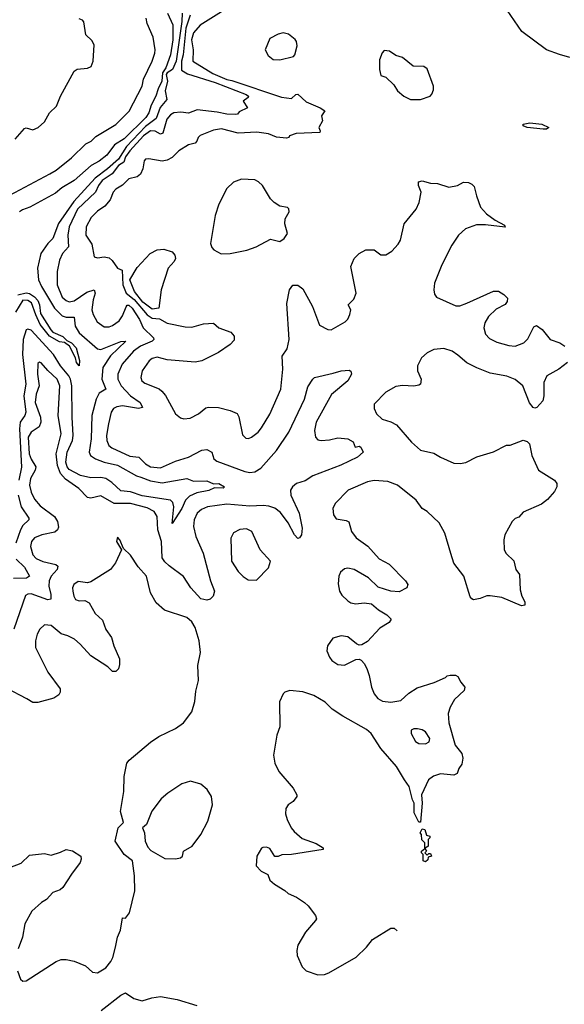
# Model space of a CAD drawing. Extents: x 1468344 to 1613994, y 525695 to 643861.
# Tile 152 of 256: x 1559575 to 1562862, y 545329 to 551276. Entities that reach past the tile are written whole.
import ezdxf

# ---------------------------------------------------------------- set-up
doc = ezdxf.new("R2010")
doc.units = 0

msp = doc.modelspace()

# ---------------------------------------------------------------- linework, layer by layer
at = {"layer": '0CON10XD'}
for points in [[(1560555.8, 551315), (1560554.5, 551265), (1560519.4, 551025), (1560497.8, 550975), (1560466.1, 550955), (1560460.4, 550945), (1560468.3, 550905), (1560453, 550847), (1560463, 550795), (1560423.2, 550746.8), (1560399.6, 550680.4), (1560335, 550630.8), (1560220.3, 550509.7), (1560170.9, 550435), (1560105, 550375.4), (1560030.4, 550319.6), (1559901.2, 550178.8), (1559808.7, 550045), (1559775.3, 549955), (1559745, 549924.1), (1559703.6, 549865), (1559683.1, 549775), (1559689.2, 549705), (1559706.7, 549665), (1559784.8, 549535), (1559832.2, 549487.8), (1559855, 549480.4), (1559905, 549478.9), (1559910, 549425), (1559934.7, 549385), (1560045, 549288), (1560065, 549285.3), (1560185, 549333.1), (1560216, 549335), (1560123.1, 549246.9), (1560077.8, 549175), (1560071.1, 549105), (1560095.4, 549045), (1560055, 549020), (1560036.4, 548983.6), (1560011.7, 548885), (1560005.9, 548745), (1559994.3, 548665), (1560002.8, 548645), (1560033.1, 548625), (1560085, 548604.8), (1560165.1, 548585.1), (1560281.2, 548521.2), (1560306.4, 548513.6), (1560365, 548491.2), (1560435, 548479.1), (1560585, 548504.4), (1560625, 548490), (1560705, 548492), (1560745, 548472.5), (1560777.5, 548475), (1560812.5, 548455), (1560803, 548447), (1560750.7, 548449.3), (1560717.2, 548432.8), (1560645, 548418.7), (1560600.6, 548399.4), (1560576.3, 548373.7), (1560554.6, 548325), (1560495, 548233.3), (1560506.7, 548335), (1560499.8, 548359.8), (1560485.2, 548375.2), (1560315, 548400), (1560243.7, 548423.7), (1560185, 548430.2), (1560131.9, 548481.9), (1560095, 548504.8), (1560065, 548510.5), (1560005, 548508.7), (1559943.1, 548523.1), (1559875, 548559.4), (1559862.4, 548575), (1559854, 548604), (1559862.2, 548665), (1559893.6, 548735), (1559898.8, 548765), (1559891.5, 548875), (1559890.9, 549065), (1559882.8, 549105), (1559873, 549125), (1559820.8, 549185), (1559779, 549255), (1559645, 549400.3), (1559625, 549407.9), (1559615, 549402.2), (1559596, 549344), (1559593.3, 549255), (1559613.3, 549075), (1559601.1, 549005), (1559611.5, 548905), (1559606.6, 548885), (1559578.5, 548845), (1559574.7, 548805), (1559586.4, 548573.6), (1559570.4, 548495)], [(1560467.4, 551315), (1560499, 551245), (1560500.2, 551155), (1560485.1, 551064.9), (1560457.5, 550985), (1560437, 550955), (1560432.8, 550905), (1560410.5, 550859.5), (1560398.1, 550815), (1560369.8, 550760.2), (1560355, 550714.7), (1560336.4, 550685), (1560205, 550556.8), (1560148.4, 550521.6), (1560101.7, 550458.3), (1560055, 550422.4), (1560006.4, 550395), (1559905, 550305.2), (1559829.6, 550260.4), (1559792.2, 550227.8), (1559635.7, 550144.3), (1559592.2, 550127.8), (1559574.3, 550115.7)], [(1560808.9, 551335), (1560665, 551243.6), (1560625, 551196.9), (1560613, 551155), (1560621.9, 551095), (1560620.8, 551025), (1560741.2, 550951.2), (1560825, 550914.9), (1560855, 550909.8), (1561155, 550808.6), (1561215, 550801.1), (1561242.1, 550825), (1561255, 550826.8), (1561305, 550780.8), (1561388.6, 550745), (1561416.2, 550725), (1561396.2, 550695), (1561403.8, 550665), (1561380, 550625), (1561388.8, 550605), (1561386.7, 550595), (1561245, 550590), (1561204.1, 550575.9), (1561200, 550565), (1561185, 550560), (1561125, 550567.5), (1561076.6, 550586.6), (1561006.4, 550596.4), (1560895, 550590.7), (1560793.7, 550616.3), (1560745, 550608.5), (1560665, 550576.7), (1560652.5, 550565), (1560645, 550543.3), (1560635, 550531.2), (1560595, 550520), (1560535, 550484), (1560495.5, 550444.5), (1560465, 550427.1), (1560435, 550421.4), (1560355, 550435.8), (1560335, 550433.8), (1560325.9, 550424.1), (1560318.2, 550375), (1560305, 550343.3), (1560285, 550328.2), (1560235, 550315.6), (1560195, 550277.5), (1560155, 550253.1), (1560140.5, 550235), (1560121.3, 550188.7), (1560090, 550150), (1560045, 550119.6), (1560007.3, 550082.7), (1559977.5, 550025), (1559973.9, 549975), (1560010.2, 549920.2), (1560024.2, 549845), (1560045, 549837.5), (1560085.5, 549844.5), (1560115, 549837.8), (1560132.6, 549822.6), (1560165, 549776.2), (1560193, 549763), (1560198.8, 549675), (1560217.9, 549625), (1560266, 549586), (1560344.2, 549494.2), (1560375.6, 549474.4), (1560419.7, 549469.7), (1560465, 549443.1), (1560575, 549420.5), (1560615, 549420), (1560685, 549439.2), (1560745, 549443.3), (1560777.5, 549415), (1560848.8, 549388.8), (1560870, 549365), (1560869.5, 549340.5), (1560846.2, 549315), (1560775, 549265.7), (1560675, 549215.5), (1560635, 549208.5), (1560465, 549221.1), (1560405, 549238.2), (1560375, 549229.1), (1560356.9, 549215), (1560314.4, 549155), (1560306.9, 549115), (1560312.5, 549095), (1560330.8, 549080.8), (1560416.3, 549046.3), (1560433.3, 549033.3), (1560455, 549006.7), (1560515, 548896.7), (1560545, 548871.2), (1560565.9, 548865.9), (1560605, 548870), (1560655, 548895.8), (1560698.9, 548931.1), (1560715, 548935.8), (1560775, 548933.3), (1560846.4, 548916.4), (1560887.4, 548897.4), (1560897.6, 548877.6), (1560919.5, 548769.5), (1560939.5, 548749.5), (1560956.4, 548746.4), (1560975, 548754), (1561014, 548785), (1561035, 548812), (1561085.4, 548894.6), (1561151.4, 549045), (1561164.4, 549165), (1561159.5, 549245), (1561190.7, 549289.3), (1561202.1, 549345), (1561188.6, 549561.4), (1561204.2, 549645), (1561225, 549673.3), (1561255, 549672), (1561285, 549650), (1561342, 549545), (1561385, 549431.2), (1561435, 549406), (1561455, 549403.1), (1561539.1, 549450.9), (1561555, 549466.7), (1561568.8, 549495), (1561573.3, 549525), (1561557.5, 549555), (1561592.3, 549587.7), (1561605.7, 549625), (1561574.4, 549785), (1561594.3, 549835), (1561623.8, 549865), (1561665, 549885.8), (1561715, 549886.2), (1561756.1, 549856.1), (1561785, 549856.2), (1561821.2, 549878.8), (1561858.8, 549921.2), (1561873.8, 549945), (1561896.4, 550043.6), (1561968.8, 550131.2), (1561987, 550173), (1561998.8, 550235), (1561982, 550275), (1561982.5, 550297.5), (1562005, 550302.9), (1562055, 550289.2), (1562097.7, 550287.7), (1562165, 550264), (1562217.5, 550275), (1562255, 550296), (1562285, 550292.5), (1562305, 550282.5), (1562318, 550268), (1562331.7, 550211.7), (1562357.5, 550145), (1562393.8, 550103.8), (1562445, 550065.8), (1562502.5, 550035), (1562505, 550022.5), (1562387.4, 550037.4), (1562333, 550037), (1562267.1, 550012.9), (1562224.5, 549975), (1562184.6, 549915), (1562123.6, 549795), (1562080, 549685), (1562074.5, 549644.5), (1562079.1, 549619.1), (1562090.9, 549600.9), (1562207.7, 549547.7), (1562231.2, 549548.8), (1562275, 549564.2), (1562435, 549636.2), (1562465, 549636), (1562497.3, 549617.3), (1562520, 549595), (1562518, 549575), (1562505, 549556.2), (1562452.1, 549527.9), (1562405.4, 549484.6), (1562383.9, 549446.1), (1562377.8, 549415), (1562387, 549377), (1562410.9, 549350.9), (1562455, 549328.5), (1562528.5, 549308.5), (1562565.4, 549304.6), (1562618, 549325), (1562642.1, 549347.9), (1562679.5, 549420.5), (1562695, 549428.8), (1562728.8, 549405), (1562776.7, 549345), (1562835, 549324.3), (1562865, 549304)], [(1562895, 551047.8), (1562834.2, 551065.8), (1562754.3, 551094.3), (1562607.1, 551205), (1562495.5, 551365.5)], [(1559485, 550200.2), (1559757.6, 550345), (1559795, 550367.8), (1559888, 550442), (1559974, 550526), (1560006.3, 550543.7), (1560035, 550570.6), (1560156, 550644), (1560236.3, 550723.7), (1560315.3, 550874.7), (1560322.8, 550917.2), (1560374.5, 551025), (1560391, 551075), (1560394, 551095), (1560380.8, 551170.8), (1560344.2, 551254.2), (1560339.3, 551285)], [(1560605, 551303.6), (1560579, 551225), (1560562.9, 551065), (1560552, 551025), (1560551.9, 550971.9), (1560589.1, 550949.1), (1560755, 550896.2), (1560942.9, 550825), (1560956.2, 550815), (1560953.8, 550806.2), (1560923.3, 550785), (1560951.2, 550745), (1560899.5, 550720.5), (1560890, 550705), (1560876.8, 550703.2), (1560825, 550705.4), (1560768.3, 550718.3), (1560647, 550733), (1560595, 550711.4), (1560548.2, 550718.2), (1560505, 550713.4), (1560485, 550701.3), (1560463.5, 550675), (1560439.5, 550590.5), (1560425, 550584.7), (1560392.5, 550602.5), (1560365, 550605.5), (1560322.5, 550575), (1560239.5, 550485), (1560215, 550448.7), (1560203.1, 550416.9), (1560171.7, 550395), (1560133.7, 550346.3), (1560072.8, 550305), (1560050.4, 550275), (1560032.9, 550235), (1559925, 550132.6), (1559874.3, 550025), (1559866, 549975), (1559870, 549905), (1559833.9, 549865), (1559816.6, 549825), (1559801.2, 549755), (1559800.9, 549675), (1559831.5, 549601.5), (1559855, 549580.9), (1559875, 549572.9), (1559905, 549577.5), (1559980.1, 549629.9), (1560025.6, 549645), (1560030.5, 549625), (1560018.3, 549585), (1560011.2, 549525), (1560019.2, 549495), (1560042.2, 549452.2), (1560085, 549421.2), (1560115, 549420.4), (1560135, 549428.8), (1560175, 549457.8), (1560195, 549488.5), (1560217.5, 549542.5), (1560225, 549551.2), (1560235, 549551.9), (1560253.5, 549535), (1560298.7, 549465), (1560320.3, 549415), (1560384, 549355), (1560385.5, 549345), (1560374.6, 549335), (1560303.9, 549305), (1560261.9, 549275), (1560193.5, 549195), (1560167.4, 549135), (1560167.8, 549105), (1560187.1, 549065), (1560245, 549004.7), (1560302.3, 548965), (1560317.1, 548935), (1560292, 548928), (1560195, 548943.7), (1560161.4, 548938.6), (1560141.6, 548928.4), (1560127.3, 548905), (1560111.8, 548835), (1560100, 548765), (1560101.8, 548735), (1560113.6, 548705), (1560130.6, 548690.6), (1560239.6, 548640.4), (1560295, 548633.8), (1560335, 548593.2), (1560365, 548576), (1560425, 548569.7), (1560515, 548609.6), (1560595, 548634.5), (1560675, 548675.4), (1560705, 548680), (1560734.5, 548665), (1560747.8, 548625), (1560765, 548610.4), (1560935, 548547.6), (1560965, 548542.1), (1560995, 548545.3), (1561031.7, 548568.3), (1561125, 548674.5), (1561199.6, 548785), (1561294.1, 548985), (1561315, 549058.8), (1561343.8, 549106.2), (1561355, 549115.6), (1561467.9, 549142.1), (1561515, 549155.6), (1561565, 549158.8), (1561573.6, 549153.6), (1561578, 549135), (1561555.4, 549094.6), (1561456.8, 549013.2), (1561365.4, 548845), (1561354.6, 548795), (1561360, 548755), (1561375, 548738.8), (1561395, 548734.2), (1561445, 548738.1), (1561495, 548751.4), (1561555, 548744.2), (1561587.7, 548727.7), (1561600, 548695), (1561625, 548700), (1561635, 548693.8), (1561649.2, 548665), (1561615, 548633.1), (1561513.8, 548585), (1561345, 548520.5), (1561297.9, 548492.1), (1561245.7, 548475), (1561221.1, 548455), (1561210.9, 548435), (1561212, 548405), (1561263.1, 548295), (1561279.6, 548205), (1561275.8, 548164.2), (1561265, 548146.7), (1561255, 548143.3), (1561235, 548164), (1561196.8, 548236.8), (1561149.2, 548299.2), (1561115, 548325.4), (1561078.8, 548338.8), (1561045, 548342.9), (1560965, 548338), (1560825, 548349.5), (1560708.8, 548335), (1560672.2, 548317.8), (1560647.5, 548295), (1560629.2, 548255), (1560624.7, 548215), (1560638.8, 548155), (1560682.4, 548055), (1560727, 547887), (1560750.4, 547825), (1560743.9, 547795), (1560725, 547777.2), (1560705, 547769.5), (1560668.7, 547778.7), (1560609.1, 547845), (1560565, 547912.5), (1560477.1, 547977.1), (1560451.3, 548001.3), (1560436, 548026), (1560432.1, 548125), (1560409.7, 548195), (1560404.7, 548274.7), (1560387.5, 548305), (1560345, 548328.3), (1560245, 548355.2), (1560145, 548353.3), (1560065, 548400), (1560005, 548387.1), (1559985, 548390.8), (1559932.5, 548445), (1559851.3, 548501.3), (1559822, 548535), (1559802.9, 548582.9), (1559794.8, 548655), (1559825.3, 548775), (1559808.4, 548885), (1559818.1, 549065), (1559801.6, 549105), (1559745, 549158.5), (1559705, 549204), (1559695, 549208.8), (1559685, 549200), (1559682.2, 549135), (1559692.9, 549065), (1559675.8, 549015), (1559669.2, 548965), (1559700.3, 548875), (1559703.3, 548845), (1559692.1, 548817.9), (1559643.8, 548785), (1559626.5, 548755), (1559633.3, 548653.3), (1559645, 548621.1), (1559673.1, 548575), (1559669.7, 548555), (1559640.3, 548505), (1559634.8, 548464.8), (1559645, 548422.5), (1559665, 548381.1), (1559699.9, 548339.9), (1559785.7, 548275.7), (1559803.9, 548245), (1559809.2, 548210.8), (1559804.3, 548195), (1559788, 548182), (1559708.8, 548165), (1559665, 548147.3), (1559647.1, 548125), (1559640.4, 548095), (1559653.8, 548045), (1559675, 548022.9), (1559714.4, 548004.4), (1559794, 547985), (1559805.6, 547975), (1559801.8, 547955), (1559765, 547914.5), (1559752.8, 547887.2), (1559750.3, 547855), (1559763.8, 547805), (1559763.1, 547776.9), (1559745, 547773.1), (1559645, 547808.9), (1559625, 547807.3), (1559611.3, 547798.7), (1559540, 547595)], [(1559548.6, 550555), (1559605, 550619.2), (1559615, 550622.5), (1559655, 550610.5), (1559686.9, 550625), (1559725, 550659.4), (1559756.1, 550713.9), (1559796.7, 550755), (1559822.7, 550815), (1559904.7, 550965.3), (1559922.7, 550977.3), (1559985, 550983.3), (1560005.8, 550994.2), (1560019.7, 551025), (1560025.4, 551125), (1560011.7, 551151.7), (1559975.5, 551185), (1559963.2, 551263.2), (1559954.3, 551274.3), (1559935, 551280.8)], [(1561145, 551033.8), (1561227.5, 551055), (1561236.2, 551065), (1561250.7, 551119.3), (1561246.7, 551145), (1561237.7, 551157.7), (1561198.3, 551188.3), (1561165, 551196.7), (1561135, 551188.8), (1561085, 551163.3), (1561056.7, 551095), (1561075, 551060), (1561105, 551036.7), (1561145, 551033.8)], [(1561995, 550793.8), (1562052.5, 550815), (1562063.6, 550826.4), (1562073, 550853), (1562073.3, 550875), (1562035, 550980), (1562015, 550993.3), (1561950, 550995), (1561885, 551047.5), (1561845, 551060), (1561807, 551087), (1561775, 551090), (1561763.3, 551076.7), (1561747.5, 551035), (1561747.5, 550975), (1561755, 550940), (1561785, 550930), (1561833, 550883), (1561855, 550847.5), (1561893.9, 550813.9), (1561933.9, 550793.9), (1561995, 550793.8)], [(1562735, 550614.7), (1562638.8, 550625), (1562613.8, 550635), (1562613.3, 550645), (1562655, 550653.1), (1562726.2, 550645), (1562770, 550625), (1562755, 550616.2), (1562735, 550614.7)], [(1560791.7, 549861.7), (1560845, 549864), (1560945.8, 549884.2), (1561002.5, 549905), (1561090, 549950), (1561145, 549936.5), (1561171.1, 549955), (1561192.5, 549985), (1561176.4, 550043.6), (1561177, 550073), (1561202.5, 550115), (1561200, 550135), (1561191.7, 550141.7), (1561145, 550150), (1561112.3, 550172.3), (1561090, 550195), (1561040, 550275), (1561017.3, 550297.3), (1560995, 550308.8), (1560915, 550313.8), (1560866.7, 550295), (1560825, 550256.7), (1560777.7, 550162.3), (1560755.8, 550094.2), (1560726.7, 549925), (1560735, 549900), (1560747, 549887), (1560791.7, 549861.7)], [(1560375, 549527.6), (1560319.4, 549569.4), (1560268.2, 549635), (1560239.3, 549705), (1560285, 549779.7), (1560363.8, 549865), (1560405, 549886.4), (1560445, 549890), (1560495, 549874.4), (1560512.5, 549855), (1560516.8, 549835), (1560506.9, 549815), (1560470.7, 549775), (1560429.8, 549645), (1560415, 549534.5), (1560375, 549527.6)], [(1559564.6, 549615), (1559615, 549627.6), (1559635, 549623.4), (1559665, 549603.5), (1559685, 549580.4), (1559695.3, 549554.7), (1559701, 549501), (1559762.8, 549402.8), (1559775, 549390), (1559835, 549362.2), (1559859.4, 549339.4), (1559887.7, 549325), (1559916, 549295), (1559937, 549217), (1559935, 549186.7), (1559918.1, 549205), (1559912.2, 549235), (1559875.4, 549305.4), (1559846.7, 549326.7), (1559815, 549330.4), (1559755, 549365.5), (1559698.1, 549435), (1559673, 549493), (1559646.8, 549566.8), (1559625, 549580.4), (1559595, 549581.8), (1559549.9, 549510.1)], [(1562881.2, 549205), (1562828.6, 549165), (1562756.9, 549125), (1562738.6, 549085), (1562740, 549005), (1562733.3, 548975), (1562697.5, 548935), (1562685, 548930), (1562674.1, 548934.1), (1562652.3, 548962.3), (1562612.9, 549065), (1562565, 549102.2), (1562515, 549123.6), (1562415, 549141.8), (1562335, 549173.4), (1562274.1, 549204.1), (1562220.5, 549250.5), (1562185, 549275.3), (1562135, 549289.6), (1562075, 549285.4), (1562034.2, 549265), (1562001.4, 549235), (1561975.6, 549185), (1561977.1, 549155), (1561998.1, 549105), (1561994.1, 549075.9), (1561985, 549068.8), (1561955, 549063.3), (1561885, 549067.5), (1561845, 549061.1), (1561785, 549025.7), (1561714.2, 548955), (1561715, 548927.5), (1561730, 548895), (1561763.6, 548863.6), (1561815, 548847.1), (1561848.9, 548828.9), (1561940, 548725), (1561995, 548676.7), (1562075, 548657.8), (1562115, 548633.1), (1562195, 548598.1), (1562235, 548595.6), (1562268, 548602), (1562335, 548635.8), (1562435, 548666.2), (1562513.6, 548706.4), (1562535, 548707.5)], [(1562535, 548707.5), (1562615, 548736.7), (1562639.3, 548729.3), (1562652.5, 548715), (1562666.2, 548645), (1562705.9, 548555.9), (1562802.5, 548495), (1562817.5, 548475), (1562817.5, 548455), (1562803.6, 548426.4), (1562761.7, 548378.3), (1562725, 548351.2), (1562615, 548302.5), (1562588.3, 548271.7), (1562565, 548263.3), (1562548.8, 548245), (1562503.8, 548165), (1562496.7, 548135), (1562498.8, 548075), (1562512.3, 548052.3), (1562558.3, 548008.3), (1562570, 547955), (1562592.5, 547925), (1562597, 547833), (1562606.2, 547795), (1562625, 547760), (1562625, 547740), (1562605, 547736.7), (1562485, 547786.7), (1562415, 547796.2), (1562395, 547796.2), (1562355, 547780), (1562315, 547773.3), (1562305, 547777.5), (1562295, 547790), (1562257.1, 547915), (1562195, 547993.3), (1562177, 548053), (1562141.1, 548175), (1562106.6, 548236.6), (1562035, 548305.6), (1562004.3, 548325), (1561969.4, 548375), (1561855, 548464.6), (1561796.5, 548486.5), (1561715, 548493.3), (1561675, 548485.6), (1561558.8, 548435), (1561478.8, 548355), (1561466.2, 548325), (1561468.8, 548285), (1561485, 548262), (1561545, 548252), (1561562.7, 548242.7), (1561578.6, 548185), (1561606, 548146), (1561675.9, 548095.9), (1561745, 548020.6), (1561805, 547988), (1561905, 547887.5), (1561917.5, 547865), (1561912.5, 547845), (1561865, 547820), (1561816.1, 547823.9), (1561739.1, 547849.1), (1561680, 547905), (1561595, 547956.1), (1561556.4, 547963.6), (1561535, 547959.4), (1561511.1, 547938.9), (1561502.5, 547915), (1561498.3, 547868.3), (1561505.5, 547825.5), (1561520.7, 547800.7), (1561555, 547765.8), (1561575, 547754.3), (1561605, 547748.6), (1561655, 547754.2), (1561698.6, 547748.6), (1561741.2, 547711.2), (1561792.3, 547682.3), (1561816.7, 547655), (1561806.2, 547635), (1561748.7, 547601.3), (1561675, 547521.2), (1561639.5, 547500.5), (1561625, 547498.8), (1561607.3, 547507.3), (1561555, 547548.6), (1561515, 547555.5), (1561465, 547540), (1561432.5, 547495), (1561430, 547465), (1561445, 547426.2), (1561460, 547405), (1561495, 547382.2), (1561535, 547377.1), (1561605, 547411.2), (1561625, 547413.8), (1561637, 547407), (1561656, 547385), (1561672.1, 547352.1), (1561685.6, 547315), (1561699.1, 547245), (1561714.5, 547205), (1561736.2, 547176.2), (1561765, 547160.6), (1561815, 547154.4), (1561875.5, 547164.5), (1561925, 547208.8), (1561975, 547241.2), (1562077.7, 547272.3), (1562145, 547302.5), (1562155, 547312.5), (1562173.6, 547316.4), (1562205, 547317.5), (1562219.3, 547309.3), (1562237.5, 547275), (1562262.5, 547245), (1562257.5, 547225), (1562200.3, 547169.7), (1562174, 547125), (1562161.2, 547085), (1562165, 547030), (1562203.6, 546893.6), (1562243.3, 546845), (1562250, 546815), (1562245, 546780), (1562226.4, 546753.6), (1562216.1, 546723.9), (1562196, 546714), (1562115, 546721.2), (1562073.3, 546706.7), (1562042.5, 546685), (1562001.2, 546595), (1562003.8, 546545), (1561995, 546430), (1561985, 546430), (1561956, 546485), (1561956.7, 546545), (1561946.2, 546565), (1561925.8, 546645.8), (1561898.8, 546685), (1561849.2, 546765), (1561754.5, 546875), (1561696.4, 546965), (1561669.6, 546989.6), (1561525, 547069.6), (1561461.7, 547111.7), (1561418.9, 547155), (1561350.6, 547195), (1561285, 547216.9), (1561205, 547224.3), (1561175.5, 547214.5), (1561165.8, 547205), (1561143.8, 547156.2), (1561145.6, 547005), (1561127.5, 546955), (1561107.1, 546835), (1561115.7, 546785), (1561140, 546735), (1561226.7, 546635), (1561247.5, 546595), (1561247.5, 546585), (1561226.7, 546555), (1561196.7, 546533.3), (1561181.7, 546511.7), (1561180.7, 546479.3), (1561190, 546445), (1561214.5, 546394.5), (1561232.4, 546372.4), (1561280.3, 546330.3), (1561365, 546300), (1561407.5, 546275), (1561407.5, 546265), (1561215, 546234.3), (1561157, 546233), (1561135, 546222.5), (1561115, 546222.5), (1561085, 546270), (1561065, 546278.8), (1561043.9, 546276.1), (1561035, 546272.5), (1561007.5, 546225), (1561003.3, 546165), (1561032.7, 546132.7), (1561073, 546113), (1561085, 546080), (1561112.5, 546055), (1561176.6, 546016.6), (1561195, 545998), (1561245.5, 545975.5), (1561294.3, 545944.3), (1561316.2, 545925), (1561361.2, 545865), (1561366.7, 545845), (1561361.2, 545835), (1561300, 545765), (1561254.4, 545685.6), (1561247.5, 545655), (1561249.2, 545625), (1561280.8, 545555), (1561305, 545531.1), (1561375, 545506.9), (1561415, 545510), (1561440.6, 545519.4), (1561605.5, 545614.5), (1561668.8, 545675), (1561705, 545720), (1561815, 545790), (1561835, 545790), (1561853.8, 545772.7)], [(1559565.5, 548405), (1559584.4, 548335), (1559630.7, 548265), (1559630.7, 548255), (1559595, 548221.2), (1559580, 548195), (1559552.5, 548115)], [(1561005, 547891.4), (1561076.2, 547965), (1561090, 548005), (1561026.2, 548075), (1560976, 548185), (1560945, 548200.8), (1560905, 548198), (1560865, 548176.7), (1560850, 548145), (1560854.4, 548005), (1560893.1, 547943.1), (1560925, 547912.5), (1560955, 547894), (1561005, 547891.4)], [(1559562.2, 545532.2), (1559580.8, 545480.8), (1559595, 545470), (1559615, 545472), (1559795, 545586.9), (1559825, 545600), (1559855, 545600.8), (1559905, 545589.2), (1559972.1, 545562.1), (1560015, 545524), (1560045, 545520), (1560095, 545548.8), (1560125, 545588.8), (1560137.4, 545612.6), (1560152.9, 545675), (1560165.6, 545734.4), (1560183, 545777), (1560195, 545852.5), (1560215, 545850), (1560238, 545882), (1560270, 546015), (1560268.6, 546105), (1560256.7, 546195), (1560206.7, 546235), (1560152.5, 546315), (1560170, 546395), (1560201.7, 546428.3), (1560184.2, 546494.2), (1560204.4, 546615), (1560205.5, 546705), (1560222.2, 546785), (1560236.3, 546803.7), (1560365, 546912.2), (1560415, 546946.9), (1560515, 546995.7), (1560565, 547029.2), (1560614.3, 547095), (1560631.7, 547158.3), (1560638.7, 547221.3), (1560654.5, 547285.5), (1560650.5, 547375), (1560667.1, 547455), (1560659.5, 547525), (1560635, 547606), (1560615, 547638.6), (1560585, 547665.6), (1560449.7, 547709.7), (1560400, 547755), (1560364.5, 547814.5), (1560341.4, 547915), (1560290.7, 547970.7), (1560245, 548042.5), (1560201.7, 548081.7), (1560180, 548135), (1560165, 548150), (1560160, 548125), (1560190, 548075), (1560153.8, 547995), (1560124.4, 547955.6), (1560005, 547880.8), (1559985, 547875.8), (1559927.6, 547882.4), (1559901.4, 547865), (1559894.4, 547845), (1559895.7, 547825), (1559901.4, 547795), (1559912.5, 547775), (1559935, 547765.7), (1559968.1, 547768.1), (1559994.2, 547755), (1560030.7, 547690.7), (1560075, 547648.8), (1560095, 547593.8), (1560129.4, 547545), (1560143.6, 547493.6), (1560177.1, 547415), (1560178.8, 547381.2), (1560171.2, 547355), (1560155, 547340), (1560135, 547340), (1560107.5, 547367.5), (1560003.8, 547433.8), (1559940.6, 547505), (1559905.7, 547535), (1559866.2, 547555), (1559825, 547566.7), (1559765, 547616.9), (1559725, 547620.8), (1559696, 547595), (1559681.4, 547565), (1559670.6, 547525), (1559670.8, 547485), (1559746, 547336), (1559819.2, 547235), (1559820, 547215), (1559811.1, 547198.9), (1559781.1, 547178.9), (1559685, 547152.9), (1559655, 547153.1), (1559618.8, 547175), (1559495, 547239.2)], [(1559555, 548017.5), (1559605, 547969.2), (1559635.4, 547915), (1559617.2, 547902.8), (1559537.9, 547902.1)], [(1562025, 546902), (1562046.7, 546915), (1562051.2, 546935), (1562023.8, 546975), (1562005, 546987.5), (1561975.9, 546994.1), (1561955, 546994), (1561938.8, 546985), (1561938, 546965), (1561965, 546916), (1561985, 546904.3), (1562025, 546902)], [(1560515, 546208.1), (1560545, 546214.2), (1560558.8, 546225), (1560563.3, 546255), (1560615.6, 546284.4), (1560668.8, 546355), (1560711.2, 546435), (1560740, 546535), (1560733.8, 546585), (1560707, 546627), (1560669.3, 546659.3), (1560607.3, 546677.3), (1560555, 546660), (1560468.8, 546605), (1560429.1, 546570.9), (1560373.8, 546495), (1560340, 546415), (1560317.5, 546395), (1560328.8, 546365), (1560333.3, 546315), (1560348.8, 546278.8), (1560367.7, 546257.7), (1560450.9, 546210.9), (1560515, 546208.1)], [(1562025, 546190), (1562010, 546195), (1562010, 546235), (1562000, 546245), (1562000, 546255), (1562020, 546270), (1562020, 546305), (1562003, 546323), (1562000, 546355), (1561992.5, 546365), (1562005, 546390), (1562020, 546385), (1562031.7, 546351.7), (1562050, 546345), (1562050, 546335), (1562040, 546325), (1562040, 546285), (1562020, 546270), (1562030, 546255), (1562020, 546245), (1562035, 546230), (1562045, 546240), (1562055, 546240), (1562060, 546225), (1562041.7, 546218.3), (1562038.3, 546201.7), (1562025, 546190)], [(1559515, 546156.2), (1559585, 546180.8), (1559635, 546230), (1559725, 546240), (1559765, 546229.2), (1559821.7, 546248.3), (1559856.1, 546263.9), (1559895, 546256.7), (1559943.6, 546223.6), (1559946.7, 546205), (1559941.2, 546185), (1559887.1, 546115), (1559835.5, 546034.5), (1559818.9, 546021.1), (1559775, 546003.8), (1559737.1, 545962.9), (1559707.5, 545945), (1559648.3, 545891.7), (1559605.6, 545815), (1559593.1, 545735), (1559566.3, 545663.7)], [(1560067.7, 545292.3), (1560185, 545383.8), (1560215, 545399.4), (1560265, 545364.5), (1560315, 545349.5), (1560372.4, 545367.6), (1560425, 545376), (1560525, 545357.9), (1560645, 545322.5)]]:
    msp.add_lwpolyline(points, dxfattribs=at)

doc.saveas('drawing.dxf')
